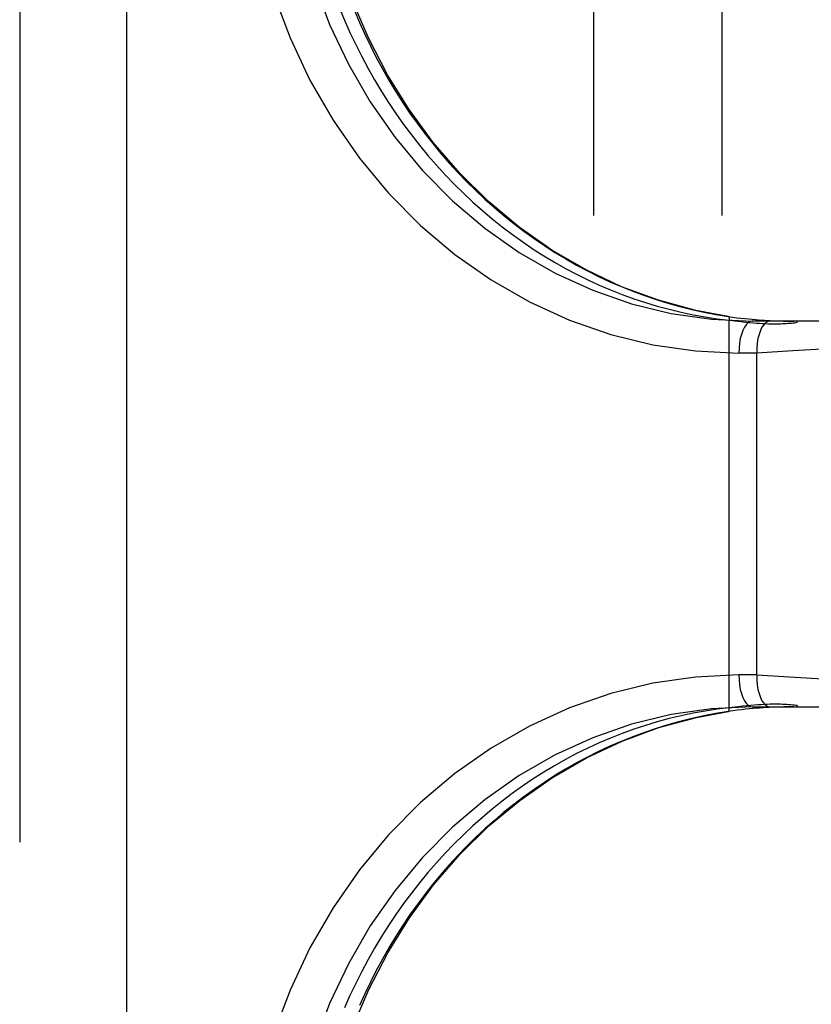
# Model space of a CAD drawing. Header units: inches. Extents: x 0 to 214, y 0 to 139.
# Tile 24 of 147: x 64.55 to 65.32, y 67.1 to 68.058. Entities that reach past the tile are written whole.
import ezdxf

# ---------------------------------------------------------------- set-up
doc = ezdxf.new("R2010")
doc.units = ezdxf.units.IN
doc.header["$LTSCALE"] = 11.786071
doc.header["$MEASUREMENT"] = 0
doc.linetypes.add('HIDDEN', pattern=[0.2, 0.1, -0.1])
doc.layers.add('DEFAULT_2', color=8, linetype='HIDDEN')
doc.layers.add('SECONDARY_OR_LEFT_DOOR_ASSEMBLY', color=7, linetype='CONTINUOUS')

msp = doc.modelspace()

# ---------------------------------------------------------------- linework, layer by layer
at = {"layer": 'DEFAULT_2', "color": 8, "linetype": 'HIDDEN'}
for p, q in [((65.10773, 69.04608), (65.10773, 65.59608)), ((65.23273, 69.04608), (65.23273, 65.59608)), ((65.23881, 67.76919), (65.23889, 67.76918)), ((65.23991, 67.3887), (65.23991, 67.76551)), ((65.23991, 67.76551), (65.24842, 67.76456)), ((65.24842, 67.76456), (65.25609, 67.76373)), ((65.73972, 67.76458), (65.26229, 67.76458)), ((65.29278, 67.76472), (65.29648, 67.76465)), ((65.29648, 67.76465), (65.29986, 67.76461)), ((65.29986, 67.76461), (65.30286, 67.76459)), ((65.306, 67.76458), (65.306, 67.7635)), ((65.26671, 67.73358), (65.24925, 67.73358)), ((65.30177, 67.7357), (65.26671, 67.73358)), ((65.26671, 67.42058), (65.26671, 67.73358)), ((65.36606, 67.73941), (65.30177, 67.7357)), ((65.26671, 67.42058), (65.24925, 67.42058)), ((65.26671, 67.42058), (65.29286, 67.41899)), ((65.29286, 67.41899), (65.48794, 67.40786)), ((65.26229, 67.38958), (65.73972, 67.38958)), ((65.29313, 67.38945), (65.28877, 67.38933)), ((65.30244, 67.38957), (65.299, 67.38954)), ((65.306, 67.39071), (65.306, 67.38958)), ((65.23879, 67.38497), (65.23888, 67.38498))]:
    msp.add_line(p, q, dxfattribs=at)
for points in [[(64.76752, 68.26458), (64.76938, 68.21813), (64.77484, 68.17237), (64.78394, 68.12715), (64.79657, 68.08297), (64.81266, 68.04017), (64.83206, 67.99908), (64.85465, 67.96002), (64.88022, 67.92326), (64.90862, 67.88911), (64.9396, 67.85781), (64.97294, 67.82962), (65.00838, 67.80472), (65.04566, 67.78334), (65.08448, 67.7656), (65.12457, 67.75168), (65.16559, 67.74165), (65.2071, 67.73563), (65.24925, 67.73358)], [(64.80868, 68.26458), (64.81041, 68.221), (64.81557, 68.17776), (64.82414, 68.13517), (64.83604, 68.09357), (64.85118, 68.05327), (64.86945, 68.01458), (64.89072, 67.97779), (64.91481, 67.94319), (64.94154, 67.91103), (64.97072, 67.88156), (65.00211, 67.855), (65.03548, 67.83157), (65.07058, 67.81143), (65.10714, 67.79473), (65.14488, 67.78162), (65.18352, 67.77218), (65.22275, 67.76648), (65.26229, 67.76458)], [(65.23889, 67.76918), (65.20746, 67.77505), (65.17093, 67.785), (65.13522, 67.79817), (65.10062, 67.81448), (65.06734, 67.8338), (65.03563, 67.85602), (65.00569, 67.88096), (64.97773, 67.90845), (64.95193, 67.93832), (64.92844, 67.97035), (64.90741, 68.00434), (64.88898, 68.04005), (64.87326, 68.07723), (64.86036, 68.11565), (64.85033, 68.15503), (64.84326, 68.19512), (64.83916, 68.23563), (64.83803, 68.26851)], [(64.86058, 68.06963), (64.86563, 68.05748), (64.87096, 68.04549), (64.87657, 68.03367), (64.88244, 68.022), (64.88858, 68.01052), (64.89499, 67.99922), (64.90165, 67.98811), (64.90856, 67.9772), (64.91572, 67.96649), (64.92313, 67.95599), (64.93077, 67.94572), (64.93865, 67.93567), (64.94675, 67.92585), (64.95507, 67.91626), (64.96361, 67.90693), (64.97236, 67.89784), (64.98132, 67.88901), (64.99047, 67.88044), (64.99981, 67.87213), (65.00934, 67.8641), (65.01904, 67.85635), (65.02892, 67.84887), (65.03897, 67.84169), (65.04917, 67.83479), (65.05953, 67.8282), (65.07003, 67.8219), (65.08066, 67.8159), (65.09143, 67.81021), (65.10232, 67.80483), (65.11333, 67.79977), (65.12445, 67.79502), (65.13567, 67.7906), (65.14698, 67.78649), (65.15837, 67.78271), (65.16985, 67.77926), (65.18139, 67.77614), (65.193, 67.77334), (65.20467, 67.77088), (65.21638, 67.76876), (65.22813, 67.76696), (65.23991, 67.76551)], [(64.87533, 68.06679), (64.88025, 68.05514), (64.88543, 68.04363), (64.89089, 68.03226), (64.8966, 68.02103), (64.90258, 68.00996), (64.90882, 67.99904), (64.91531, 67.9883), (64.92205, 67.97774), (64.92903, 67.96735), (64.93626, 67.95716), (64.94373, 67.94717), (64.95143, 67.93738), (64.95935, 67.9278), (64.9675, 67.91844), (64.97587, 67.9093), (64.98446, 67.90039), (64.99325, 67.89172), (65.00224, 67.88329), (65.01143, 67.87511), (65.02082, 67.86718), (65.03038, 67.85951), (65.04013, 67.85211), (65.05005, 67.84497), (65.06014, 67.83812), (65.07039, 67.83154), (65.0808, 67.82524), (65.09135, 67.81924), (65.10204, 67.81352), (65.11287, 67.80811), (65.12383, 67.803), (65.1349, 67.79819), (65.14609, 67.79369), (65.15739, 67.78951), (65.16878, 67.78564), (65.18027, 67.78208), (65.19184, 67.77885), (65.20349, 67.77595), (65.2152, 67.77336), (65.22698, 67.77111), (65.23881, 67.76919)], [(65.23881, 67.76919), (65.24319, 67.76856), (65.24736, 67.76802), (65.25131, 67.76754), (65.25505, 67.76712), (65.25863, 67.76675), (65.26204, 67.76642), (65.2653, 67.76614), (65.26841, 67.7659), (65.27139, 67.76568), (65.27423, 67.7655), (65.27695, 67.76534), (65.27954, 67.7652), (65.28201, 67.76508), (65.28437, 67.76498), (65.28661, 67.7649), (65.28876, 67.76483), (65.29278, 67.76472)], [(65.23889, 67.76918), (65.23917, 67.76907), (65.23948, 67.7687), (65.23973, 67.76812), (65.23989, 67.76736), (65.23995, 67.76647), (65.23991, 67.76551)], [(65.26229, 67.76458), (65.26025, 67.7642), (65.25826, 67.76306), (65.25637, 67.7612), (65.25462, 67.75866), (65.25306, 67.7555), (65.25174, 67.7518), (65.25067, 67.74765), (65.24988, 67.74316), (65.24941, 67.73843), (65.24925, 67.73358)], [(65.25609, 67.76373), (65.25966, 67.76338), (65.26307, 67.76307), (65.26632, 67.7628), (65.26943, 67.76258), (65.27239, 67.7624), (65.27522, 67.76226), (65.27792, 67.76216), (65.28049, 67.76209), (65.28294, 67.76206), (65.28527, 67.76206), (65.28748, 67.76208), (65.2896, 67.76213), (65.29162, 67.76221), (65.29356, 67.7623), (65.29542, 67.76241), (65.29719, 67.76254), (65.2989, 67.76268), (65.30051, 67.76283), (65.30201, 67.76299), (65.30342, 67.76316), (65.30475, 67.76333), (65.306, 67.7635)], [(65.27975, 67.76458), (65.27759, 67.7642), (65.2755, 67.76306), (65.27354, 67.7612), (65.27175, 67.75866), (65.27018, 67.7555), (65.26886, 67.7518), (65.26784, 67.74765), (65.26713, 67.74315), (65.26675, 67.73842), (65.26671, 67.73358)], [(65.3055, 67.76458), (65.30564, 67.76454), (65.30576, 67.76443), (65.30586, 67.76425), (65.30594, 67.76403), (65.30598, 67.76378), (65.306, 67.7635)], [(65.24925, 67.42058), (65.2071, 67.41853), (65.16559, 67.41251), (65.12457, 67.40248), (65.08448, 67.38856), (65.04566, 67.37082), (65.00838, 67.34944), (64.97294, 67.32454), (64.9396, 67.29635), (64.90862, 67.26505), (64.88022, 67.2309), (64.85465, 67.19414), (64.83206, 67.15508), (64.81266, 67.11399), (64.79657, 67.07119), (64.78394, 67.02701), (64.77484, 66.98179), (64.76938, 66.93603), (64.76752, 66.88958)], [(65.24925, 67.42058), (65.24941, 67.41573), (65.24988, 67.411), (65.25067, 67.40651), (65.25174, 67.40236), (65.25306, 67.39866), (65.25462, 67.3955), (65.25637, 67.39296), (65.25826, 67.3911), (65.26025, 67.38996), (65.26229, 67.38958)], [(65.26671, 67.42058), (65.26675, 67.41573), (65.26713, 67.41101), (65.26784, 67.40651), (65.26886, 67.40236), (65.27018, 67.39866), (65.27175, 67.3955), (65.27354, 67.39296), (65.2755, 67.39109), (65.27759, 67.38996), (65.27975, 67.38958)], [(65.26229, 67.38958), (65.22275, 67.38768), (65.18352, 67.38198), (65.14488, 67.37254), (65.10714, 67.35943), (65.07058, 67.34273), (65.03548, 67.32259), (65.00211, 67.29916), (64.97072, 67.2726), (64.94154, 67.24313), (64.91481, 67.21097), (64.89072, 67.17637), (64.86945, 67.13958), (64.85118, 67.10089), (64.83604, 67.06059), (64.82414, 67.01899), (64.81557, 66.9764), (64.81041, 66.93316), (64.80868, 66.88958)], [(65.28877, 67.38933), (65.28644, 67.38925), (65.284, 67.38916), (65.28143, 67.38905), (65.27874, 67.38892), (65.27591, 67.38876), (65.27294, 67.38858), (65.26983, 67.38837), (65.26657, 67.38812), (65.26315, 67.38783), (65.25957, 67.3875), (65.25582, 67.38713), (65.25189, 67.38669), (65.24775, 67.3862), (65.24338, 67.38562), (65.23879, 67.38497)], [(65.306, 67.39071), (65.30456, 67.39089), (65.30303, 67.39107), (65.30139, 67.39124), (65.29966, 67.39139), (65.29783, 67.39154), (65.2959, 67.39168), (65.2939, 67.39179), (65.2918, 67.39189), (65.28961, 67.39196), (65.28731, 67.39201), (65.28489, 67.39203), (65.28235, 67.39202), (65.27968, 67.39198), (65.27687, 67.3919), (65.27393, 67.39178), (65.27083, 67.39162), (65.26758, 67.39141), (65.26418, 67.39116), (65.2606, 67.39086), (65.25686, 67.39051), (65.25293, 67.39012), (65.24881, 67.38968), (65.23991, 67.3887)], [(65.299, 67.38954), (65.29713, 67.38952), (65.29313, 67.38945)], [(65.306, 67.39071), (65.30598, 67.39042), (65.30594, 67.39016), (65.30585, 67.38992), (65.30575, 67.38973), (65.30562, 67.38962), (65.30548, 67.38958)], [(64.83803, 66.88566), (64.83919, 66.91902), (64.84332, 66.95952), (64.85043, 66.99961), (64.8605, 67.039), (64.87345, 67.07743), (64.88921, 67.11463), (64.90769, 67.15034), (64.92877, 67.18432), (64.95232, 67.21634), (64.97817, 67.24618), (65.00616, 67.27364), (65.03611, 67.29852), (65.06782, 67.32067), (65.10108, 67.33993), (65.13567, 67.35618), (65.17136, 67.3693), (65.20792, 67.37921), (65.23888, 67.38498)], [(65.23991, 67.3887), (65.22813, 67.38724), (65.21638, 67.38545), (65.20466, 67.38332), (65.193, 67.38086), (65.18139, 67.37807), (65.16984, 67.37494), (65.15837, 67.37149), (65.14697, 67.36771), (65.13566, 67.3636), (65.12444, 67.35917), (65.11332, 67.35443), (65.10231, 67.34936), (65.09142, 67.34398), (65.08065, 67.33829), (65.07001, 67.33229), (65.05951, 67.32599), (65.04915, 67.31939), (65.03895, 67.3125), (65.0289, 67.30531), (65.01902, 67.29784), (65.00931, 67.29008), (64.99979, 67.28205), (64.99044, 67.27374), (64.98129, 67.26517), (64.97234, 67.25634), (64.96359, 67.24725), (64.95505, 67.23791), (64.94672, 67.22832), (64.93862, 67.2185), (64.93075, 67.20845), (64.9231, 67.19817), (64.9157, 67.18768), (64.90854, 67.17697), (64.90162, 67.16605), (64.89496, 67.15494), (64.88856, 67.14364), (64.88242, 67.13215), (64.87654, 67.12049), (64.87094, 67.10866), (64.86561, 67.09667)], [(65.23879, 67.38497), (65.22696, 67.38305), (65.21519, 67.3808), (65.20347, 67.37822), (65.19183, 67.37531), (65.18026, 67.37208), (65.16877, 67.36853), (65.15737, 67.36466), (65.14608, 67.36047), (65.13489, 67.35597), (65.12381, 67.35116), (65.11286, 67.34605), (65.10203, 67.34064), (65.09134, 67.33492), (65.08078, 67.32892), (65.07038, 67.32262), (65.06013, 67.31604), (65.05004, 67.30918), (65.04011, 67.30205), (65.03037, 67.29464), (65.0208, 67.28698), (65.01141, 67.27905), (65.00222, 67.27087), (64.99323, 67.26244), (64.98444, 67.25376), (64.97585, 67.24485), (64.96749, 67.23572), (64.95933, 67.22635), (64.95141, 67.21677), (64.94371, 67.20698), (64.93624, 67.19699), (64.92902, 67.1868), (64.92203, 67.17641), (64.91529, 67.16585), (64.9088, 67.15511), (64.90257, 67.14419), (64.89659, 67.13312), (64.89087, 67.12189), (64.88542, 67.11052), (64.88023, 67.09901)], [(65.23888, 67.38498), (65.23916, 67.38509), (65.23948, 67.38546), (65.23972, 67.38605), (65.23989, 67.38683), (65.23995, 67.38773), (65.23991, 67.3887)]]:
    msp.add_lwpolyline(points, dxfattribs=at)
at = {"layer": 'SECONDARY_OR_LEFT_DOOR_ASSEMBLY', "color": 8, "linetype": 'HIDDEN'}
msp.add_line((64.54973, 96.72308), (64.54973, 38.43108), dxfattribs=at)
at = {"layer": 'SECONDARY_OR_LEFT_DOOR_ASSEMBLY', "color": 3, "linetype": 'Continuous'}
msp.add_line((64.65373, 96.72308), (64.65373, 38.43108), dxfattribs=at)

doc.saveas('drawing.dxf')
